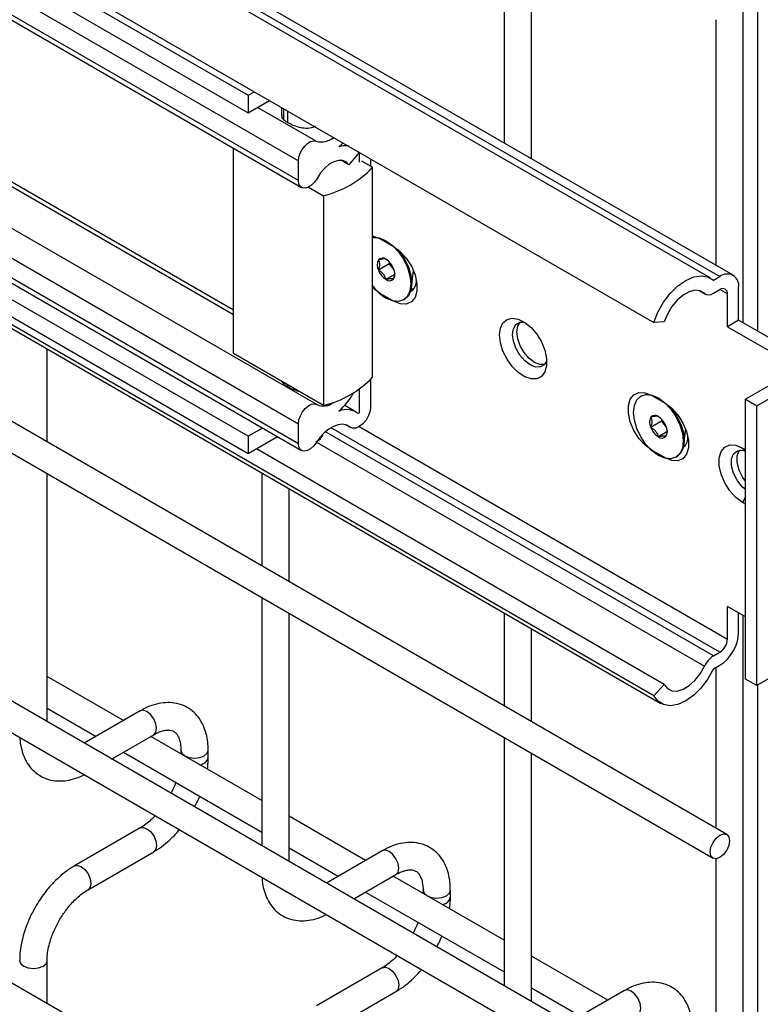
# Model space of a CAD drawing. Header units: inches. Extents: x 0.2 to 10.8, y 0.2 to 8.2.
# Tile 36 of 49: x 10.216 to 10.371, y 4.607 to 4.813. Entities that reach past the tile are written whole.
import ezdxf

# ---------------------------------------------------------------- set-up
doc = ezdxf.new("R2010")
doc.units = ezdxf.units.IN
doc.header["$MEASUREMENT"] = 0

msp = doc.modelspace()

# ---------------------------------------------------------------- linework, layer by layer
for p, q in [((10.36728356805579, 4.749290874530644), (10.36728356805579, 5.35121573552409)), ((10.37026749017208, 5.349586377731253), (10.37026749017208, 4.747568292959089)), ((10.36516373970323, 4.759217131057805), (9.615991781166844, 5.191704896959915)), ((9.615991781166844, 5.189827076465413), (10.362387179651, 4.758942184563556)), ((10.36039541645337, 4.758657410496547), (9.615991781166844, 5.18839248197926)), ((9.615991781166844, 5.172348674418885), (10.34863234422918, 4.74940427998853)), ((9.615991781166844, 5.170858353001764), (10.26403115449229, 4.796753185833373)), ((9.615991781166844, 5.167213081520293), (10.26403115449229, 4.793107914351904)), ((9.615991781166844, 5.163250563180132), (10.27451256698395, 4.783094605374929)), ((10.27451256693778, 4.778953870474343), (9.615991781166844, 5.159109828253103)), ((9.615991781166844, 5.158039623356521), (10.27516794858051, 4.777505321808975)), ((10.27833153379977, 4.732267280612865), (9.615991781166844, 5.114627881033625)), ((9.615991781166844, 5.108391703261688), (10.27451256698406, 4.728235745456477)), ((9.641768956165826, 5.109462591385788), (10.26092601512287, 4.752030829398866)), ((10.26092601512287, 4.750960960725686), (9.641768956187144, 5.108392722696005)), ((10.27451256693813, 4.724095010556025), (9.615991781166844, 5.104250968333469)), ((9.615991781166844, 5.103188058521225), (10.27516348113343, 4.722656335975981)), ((10.26403155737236, 4.725656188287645), (9.615991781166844, 5.099761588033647)), ((10.26403155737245, 4.722010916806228), (9.615991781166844, 5.096116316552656)), ((10.34863508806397, 4.671552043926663), (9.615991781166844, 5.094498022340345)), ((9.615991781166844, 5.09374604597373), (10.35011053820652, 4.669948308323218)), ((10.36383457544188, 4.642620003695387), (9.615991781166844, 5.074340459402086)), ((9.615991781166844, 5.067742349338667), (10.36097766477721, 4.637671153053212)), ((10.36383457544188, 4.584295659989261), (9.615991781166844, 5.01601611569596)), ((9.615991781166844, 5.009418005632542), (10.36097766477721, 4.579346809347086)), ((10.36383457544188, 4.525550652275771), (9.615991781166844, 4.957271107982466)), ((10.31737510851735, 4.837815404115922), (10.31737510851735, 4.786804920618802)), ((10.32308939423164, 4.783506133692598), (10.32308939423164, 4.83451661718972)), ((10.36156928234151, 4.812512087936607), (10.36156928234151, 4.761292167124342)), ((10.26403115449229, 4.796753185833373), (10.2653219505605, 4.797498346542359)), ((10.26403115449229, 4.796753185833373), (10.26403115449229, 4.793107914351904)), ((10.26403115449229, 4.793107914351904), (10.26847919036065, 4.795675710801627)), ((10.27817993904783, 4.787160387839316), (10.2659542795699, 4.794218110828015)), ((10.27098267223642, 4.794230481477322), (10.27098267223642, 4.792544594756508)), ((10.27147060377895, 4.791649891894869), (10.27147060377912, 4.793948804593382)), ((10.27229023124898, 4.791074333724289), (10.27229023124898, 4.793475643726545)), ((10.26092601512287, 4.742919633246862), (10.26092601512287, 4.785727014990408)), ((10.28707110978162, 4.784751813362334), (10.28501295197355, 4.782257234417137)), ((10.28682414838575, 4.785085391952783), (10.28707110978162, 4.784751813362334)), ((10.28721523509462, 4.782799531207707), (10.28721523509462, 4.784859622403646)), ((10.27451256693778, 4.778953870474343), (10.27451256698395, 4.783094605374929)), ((10.28501295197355, 4.782257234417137), (10.28337797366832, 4.7832010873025)), ((10.2876698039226, 4.783061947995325), (10.28996790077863, 4.781735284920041)), ((10.28956383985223, 4.783503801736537), (10.28956383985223, 4.781968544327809)), ((10.28996790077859, 4.737992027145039), (10.28996790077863, 4.781735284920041)), ((10.2766305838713, 4.777596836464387), (10.27971485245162, 4.775816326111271)), ((10.27971485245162, 4.775816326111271), (10.27971485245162, 4.732073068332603)), ((10.28996790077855, 4.767183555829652), (10.29032117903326, 4.767241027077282)), ((10.29156285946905, 4.766816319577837), (10.2943407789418, 4.765212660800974)), ((10.29341648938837, 4.761599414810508), (10.29117142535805, 4.760303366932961)), ((10.29341648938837, 4.762018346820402), (10.29341648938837, 4.761599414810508)), ((10.29341648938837, 4.761599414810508), (10.29440507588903, 4.760369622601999)), ((10.29452986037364, 4.759367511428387), (10.29274978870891, 4.758339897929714)), ((10.29809239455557, 4.756844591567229), (10.2984789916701, 4.760219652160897)), ((10.29841521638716, 4.759662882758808), (10.29864764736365, 4.759797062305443)), ((10.36104860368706, 4.758169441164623), (10.362387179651, 4.758942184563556)), ((10.29434077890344, 4.753839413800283), (10.29156285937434, 4.75544307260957)), ((10.29855260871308, 4.756336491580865), (10.29800861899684, 4.756332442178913)), ((10.35811048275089, 4.756030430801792), (10.35938802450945, 4.7552929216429)), ((10.35917709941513, 4.755450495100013), (10.35822755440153, 4.755998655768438)), ((10.36104860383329, 4.755457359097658), (10.36238717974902, 4.7562301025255)), ((10.36396554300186, 4.7553186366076), (10.36238692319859, 4.756229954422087)), ((10.36396554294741, 4.74849468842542), (10.36396554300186, 4.7553186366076)), ((10.36631414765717, 4.749850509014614), (10.36631414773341, 4.75667445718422)), ((10.2964191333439, 4.754088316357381), (10.29661156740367, 4.754199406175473)), ((10.35077025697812, 4.749515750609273), (10.34863234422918, 4.74940427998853)), ((10.36631414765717, 4.749850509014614), (10.36396554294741, 4.74849468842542)), ((10.37972771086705, 4.742107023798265), (10.36631414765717, 4.749850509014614)), ((10.36396554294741, 4.74849468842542), (10.37895999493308, 4.739838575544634)), ((10.22207413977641, 4.724456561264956), (10.22207413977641, 4.743862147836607)), ((10.27971485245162, 4.732073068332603), (10.26092601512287, 4.742919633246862)), ((10.37895999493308, 4.739838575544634), (10.36773326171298, 4.733357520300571)), ((10.27147060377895, 4.736576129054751), (10.27147060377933, 4.736832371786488)), ((10.28956383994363, 4.737537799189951), (10.28956383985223, 4.731840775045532)), ((10.37008186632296, 4.732001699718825), (10.37972771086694, 4.73757012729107)), ((10.27229023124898, 4.736018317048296), (10.27229023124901, 4.736359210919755)), ((10.28721523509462, 4.730452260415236), (10.28721523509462, 4.735685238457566)), ((10.34609395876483, 4.734109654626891), (10.34590152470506, 4.7339985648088)), ((10.34818190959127, 4.734130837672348), (10.35095982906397, 4.732527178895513)), ((10.36773326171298, 4.733357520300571), (10.37008186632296, 4.732001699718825)), ((10.36773326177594, 4.675033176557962), (10.36773326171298, 4.733357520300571)), ((10.28652595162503, 4.73070196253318), (10.28414515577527, 4.732076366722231)), ((10.37008186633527, 4.673677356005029), (10.37008186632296, 4.732001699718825)), ((10.3502375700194, 4.728797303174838), (10.34799250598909, 4.727501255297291)), ((10.3502375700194, 4.729216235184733), (10.3502375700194, 4.728797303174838)), ((10.3502375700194, 4.728797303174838), (10.35122615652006, 4.72756751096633)), ((10.26699928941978, 4.727369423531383), (10.26403155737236, 4.725656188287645)), ((10.27451256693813, 4.724095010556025), (10.27451256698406, 4.728235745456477)), ((10.36104860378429, 4.679839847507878), (10.28011867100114, 4.72655970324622)), ((10.36238717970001, 4.680612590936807), (10.28129284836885, 4.727427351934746)), ((10.28437225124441, 4.728038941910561), (10.28540028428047, 4.727445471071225)), ((10.2852231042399, 4.727571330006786), (10.28446642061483, 4.72800815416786)), ((10.2872010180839, 4.727661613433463), (10.36396554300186, 4.683346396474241)), ((10.35135094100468, 4.726565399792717), (10.34957086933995, 4.725537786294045)), ((10.35491347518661, 4.724042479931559), (10.35526541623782, 4.727114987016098)), ((10.35523629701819, 4.726860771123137), (10.35533708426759, 4.726918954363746)), ((10.26403155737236, 4.725656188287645), (10.26403155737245, 4.722010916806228)), ((10.27015652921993, 4.725546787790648), (10.26403155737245, 4.722010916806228)), ((10.2782653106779, 4.724395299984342), (10.35917709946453, 4.677685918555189)), ((10.35077211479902, 4.673910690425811), (10.26574130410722, 4.722997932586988)), ((10.35095982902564, 4.721153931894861), (10.34818190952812, 4.722757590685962)), ((10.35517165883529, 4.723651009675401), (10.35485060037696, 4.723632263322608)), ((10.36712226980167, 4.723196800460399), (10.36773326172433, 4.722844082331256)), ((10.36712226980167, 4.723196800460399), (10.36773326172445, 4.722737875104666)), ((10.35324021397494, 4.721286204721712), (10.35343264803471, 4.721397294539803)), ((10.22207413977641, 4.666132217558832), (10.22207413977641, 4.717858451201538)), ((10.26686748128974, 4.718003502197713), (10.26686748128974, 4.698597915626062)), ((10.27258176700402, 4.695299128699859), (10.27258176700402, 4.71470471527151)), ((10.36773326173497, 4.712987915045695), (10.36712226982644, 4.711823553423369)), ((10.36773326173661, 4.711470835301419), (10.36712226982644, 4.711823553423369)), ((10.26686748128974, 4.691999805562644), (10.26686748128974, 4.640273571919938)), ((10.36773326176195, 4.687995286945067), (10.36396554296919, 4.69017034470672)), ((10.36396554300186, 4.683346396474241), (10.36396554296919, 4.69017034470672)), ((10.27258176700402, 4.636974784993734), (10.27258176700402, 4.688701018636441)), ((10.31737510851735, 4.688846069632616), (10.31737510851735, 4.669440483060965)), ((10.36631414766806, 4.684702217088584), (10.36631414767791, 4.688814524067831)), ((10.36728356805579, 4.579920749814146), (10.36728356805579, 4.688254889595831)), ((10.32308939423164, 4.666141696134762), (10.32308939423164, 4.685547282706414)), ((10.36104860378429, 4.679839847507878), (10.36238717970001, 4.680612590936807)), ((10.37972771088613, 4.679245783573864), (10.37008186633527, 4.673677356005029)), ((10.36104860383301, 4.677127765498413), (10.36238717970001, 4.67790050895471)), ((10.36156928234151, 4.677428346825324), (10.36156928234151, 4.643927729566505)), ((10.23800250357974, 4.666373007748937), (10.22207413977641, 4.675568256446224)), ((10.37008186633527, 4.673677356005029), (10.36773326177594, 4.675033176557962)), ((10.34863508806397, 4.671552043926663), (10.35077211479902, 4.673910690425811)), ((10.37026749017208, 4.673784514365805), (10.37026749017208, 4.517915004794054)), ((10.22207413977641, 4.668970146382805), (10.23228775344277, 4.663073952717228)), ((10.24147661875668, 4.668378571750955), (10.22982976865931, 4.661654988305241)), ((10.23554451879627, 4.658355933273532), (10.24433352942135, 4.66342972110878)), ((10.26686748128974, 4.64970961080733), (10.2437172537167, 4.663073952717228)), ((10.31737510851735, 4.662842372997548), (10.31737510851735, 4.611116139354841)), ((10.23800250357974, 4.659774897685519), (10.26686748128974, 4.643111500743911)), ((10.2499726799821, 4.660172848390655), (10.2499726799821, 4.659462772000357)), ((10.25568696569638, 4.658685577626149), (10.25568696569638, 4.660172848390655)), ((10.32308939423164, 4.607817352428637), (10.32308939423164, 4.659543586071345)), ((10.28851013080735, 4.63721557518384), (10.27258176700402, 4.646410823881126)), ((10.24147661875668, 4.643969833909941), (10.22776379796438, 4.636053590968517)), ((10.23062070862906, 4.631104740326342), (10.24433352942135, 4.639020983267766)), ((10.27258176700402, 4.639812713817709), (10.28279538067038, 4.63391652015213)), ((10.29198424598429, 4.639221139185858), (10.28033739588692, 4.632497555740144)), ((10.36156928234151, 4.637539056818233), (10.36156928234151, 4.585603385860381)), ((10.28605214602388, 4.629198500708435), (10.29484115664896, 4.634272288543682)), ((10.31737510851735, 4.620552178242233), (10.29422488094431, 4.633916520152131)), ((10.28851013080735, 4.630617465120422), (10.31737510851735, 4.613954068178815)), ((10.30048030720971, 4.631015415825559), (10.30048030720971, 4.63030533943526)), ((10.306194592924, 4.629528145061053), (10.306194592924, 4.631015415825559)), ((10.22207413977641, 4.607387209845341), (10.22207413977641, 4.616301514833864)), ((10.33901775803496, 4.608058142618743), (10.32308939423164, 4.617253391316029)), ((10.29198424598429, 4.614812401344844), (10.27827142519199, 4.606896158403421)), ((10.28112833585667, 4.601947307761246), (10.29484115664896, 4.609863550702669)), ((10.32308939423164, 4.610655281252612), (10.33330300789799, 4.604759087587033)), ((10.3424918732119, 4.610063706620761), (10.33084502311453, 4.603340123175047))]:
    msp.add_line(p, q)
at = {"flags": 128}
for points in [[(10.27451256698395, 4.783094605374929), (10.27460212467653, 4.783867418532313), (10.27486357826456, 4.784681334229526), (10.27527585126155, 4.785470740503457), (10.27580570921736, 4.786172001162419), (10.27641043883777, 4.786728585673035), (10.27704129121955, 4.787095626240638), (10.2776474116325, 4.787243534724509), (10.27817993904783, 4.787160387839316)], [(10.28378820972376, 4.786790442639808), (10.28355486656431, 4.786566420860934), (10.2829578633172, 4.786037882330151)], [(10.28501295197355, 4.782257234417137), (10.28444820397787, 4.782844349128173), (10.28371475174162, 4.783156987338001), (10.28285297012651, 4.783177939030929), (10.28191029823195, 4.782906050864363), (10.28093862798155, 4.782356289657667), (10.2799914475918, 4.781558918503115), (10.2791208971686, 4.780557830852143), (10.27837489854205, 4.779408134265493)], [(10.27837489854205, 4.779408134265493), (10.27785187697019, 4.778633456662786), (10.27723171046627, 4.778000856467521), (10.27656906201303, 4.777566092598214), (10.27592233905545, 4.777367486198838), (10.27534854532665, 4.777422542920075), (10.27489825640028, 4.777726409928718), (10.27461116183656, 4.778252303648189), (10.27451256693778, 4.778953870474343)], [(10.28996790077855, 4.767430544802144), (10.29017546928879, 4.767386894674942), (10.29156285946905, 4.766816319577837)], [(10.28996790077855, 4.767109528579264), (10.29015495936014, 4.767132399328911), (10.29140660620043, 4.767008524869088), (10.29274978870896, 4.76643732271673), (10.29409297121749, 4.765457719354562), (10.29534461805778, 4.764136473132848), (10.2964194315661, 4.762563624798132), (10.29724416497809, 4.760846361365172), (10.29776261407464, 4.759101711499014), (10.2979394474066, 4.757448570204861), (10.29776261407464, 4.755999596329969), (10.29724416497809, 4.754853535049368), (10.2964194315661, 4.754088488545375), (10.29534461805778, 4.753756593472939), (10.29409297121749, 4.753880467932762), (10.29274978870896, 4.754451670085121), (10.29274978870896, 4.754451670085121)], [(10.2943407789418, 4.765212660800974), (10.29572816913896, 4.764181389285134), (10.29700316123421, 4.762772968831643), (10.2980624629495, 4.761101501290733), (10.2988202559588, 4.759302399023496), (10.29921514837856, 4.757521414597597), (10.2992151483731, 4.755902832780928), (10.29882025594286, 4.75457778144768), (10.29806246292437, 4.753653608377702), (10.29700316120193, 4.753205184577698), (10.29572816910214, 4.753268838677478), (10.29434077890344, 4.753839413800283)], [(10.2952528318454, 4.76458776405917), (10.29553705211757, 4.764247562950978), (10.29661186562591, 4.762674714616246), (10.2974365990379, 4.760957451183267), (10.29795504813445, 4.75921280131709), (10.29813188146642, 4.75755966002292), (10.29795504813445, 4.756110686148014), (10.2974365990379, 4.754964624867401), (10.29661186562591, 4.7541995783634), (10.29661156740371, 4.754199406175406)], [(10.34863234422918, 4.74940427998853), (10.34949115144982, 4.751548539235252), (10.35065226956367, 4.753598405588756), (10.35205477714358, 4.755446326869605), (10.35362508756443, 4.756995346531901), (10.35528080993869, 4.758164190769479), (10.35693507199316, 4.758891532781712), (10.35850107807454, 4.759139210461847), (10.35989666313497, 4.75889422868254), (10.36104860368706, 4.758169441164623)], [(10.29156285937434, 4.75544307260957), (10.29017546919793, 4.756474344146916), (10.28996790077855, 4.756670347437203)], [(10.35917709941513, 4.755450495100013), (10.35828710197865, 4.755980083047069), (10.35719585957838, 4.756096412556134), (10.35597575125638, 4.755791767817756), (10.35470770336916, 4.755086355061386), (10.35347582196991, 4.754026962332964), (10.35236181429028, 4.7526838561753), (10.35143956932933, 4.751146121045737), (10.35077025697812, 4.749515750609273)], [(10.31643786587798, 4.746769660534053), (10.31662047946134, 4.748198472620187), (10.31715477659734, 4.749310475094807), (10.31800113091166, 4.750023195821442), (10.31909677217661, 4.750283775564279), (10.32036044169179, 4.750072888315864), (10.32169841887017, 4.749406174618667), (10.32301147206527, 4.748333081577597), (10.32420221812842, 4.746933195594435), (10.32518234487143, 4.745310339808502), (10.32587916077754, 4.743584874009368), (10.32624098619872, 4.741884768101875), (10.32624098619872, 4.740336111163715), (10.32587916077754, 4.739053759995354), (10.32518234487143, 4.738132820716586), (10.32420221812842, 4.737641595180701), (10.32301147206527, 4.737616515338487), (10.32169841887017, 4.738059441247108), (10.32036044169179, 4.738937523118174), (10.31909677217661, 4.740185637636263), (10.31800113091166, 4.741711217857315), (10.31715477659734, 4.743401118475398), (10.31662047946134, 4.745130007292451), (10.31643786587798, 4.746769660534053)], [(10.32627960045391, 4.74139657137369), (10.32577737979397, 4.740569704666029), (10.32496727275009, 4.740101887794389), (10.32394647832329, 4.740090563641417), (10.32281491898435, 4.740536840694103), (10.32168335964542, 4.741397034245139), (10.32066256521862, 4.742586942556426), (10.31985245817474, 4.743990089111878), (10.31933233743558, 4.745469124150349), (10.31915311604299, 4.746879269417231), (10.31933233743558, 4.748082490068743), (10.31985245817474, 4.748961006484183), (10.32066256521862, 4.749428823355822), (10.32163024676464, 4.749450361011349)], [(10.32581297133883, 4.740606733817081), (10.32484252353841, 4.740607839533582), (10.32371096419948, 4.741054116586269), (10.32257940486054, 4.741914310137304), (10.32155861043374, 4.743104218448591), (10.32074850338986, 4.744507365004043), (10.32022838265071, 4.745986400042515), (10.32004916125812, 4.747396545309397), (10.32022838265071, 4.748599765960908), (10.32071291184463, 4.749441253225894)], [(10.34818190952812, 4.722757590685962), (10.34679451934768, 4.72378886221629), (10.34551952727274, 4.725197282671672), (10.3444602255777, 4.726868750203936), (10.34370243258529, 4.728667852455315), (10.34330754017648, 4.730448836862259), (10.34330754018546, 4.732067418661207), (10.34370243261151, 4.733392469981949), (10.34446022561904, 4.734316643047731), (10.34551952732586, 4.734765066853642), (10.34679451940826, 4.734701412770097), (10.34818190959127, 4.734130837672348)], [(10.34609395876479, 4.734109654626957), (10.34716847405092, 4.734441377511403), (10.34733616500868, 4.734451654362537)], [(10.27451256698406, 4.728235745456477), (10.27461116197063, 4.729051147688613), (10.27489825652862, 4.729908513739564), (10.27534854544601, 4.730732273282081), (10.27592233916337, 4.731449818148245), (10.27656906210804, 4.73199790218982), (10.27723171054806, 4.732328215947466), (10.27785187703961, 4.732411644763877), (10.27837489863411, 4.732240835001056)], [(10.34957086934, 4.721649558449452), (10.34822768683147, 4.722629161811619), (10.34697603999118, 4.723950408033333), (10.34590122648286, 4.725523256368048), (10.34507649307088, 4.727240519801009), (10.34455804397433, 4.728985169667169), (10.34438121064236, 4.73063831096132), (10.34455804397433, 4.732087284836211), (10.34507649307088, 4.733233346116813), (10.34590122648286, 4.733998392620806), (10.34697603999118, 4.734330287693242), (10.34822768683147, 4.734206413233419), (10.34957086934, 4.73363521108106), (10.35091405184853, 4.732655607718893), (10.35216569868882, 4.731334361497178), (10.35324051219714, 4.729761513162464), (10.35406524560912, 4.728044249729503), (10.35458369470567, 4.726299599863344), (10.35476052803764, 4.724646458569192), (10.35458369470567, 4.723197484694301), (10.35406524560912, 4.722051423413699), (10.35324051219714, 4.721286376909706), (10.35216569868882, 4.72095448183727), (10.35091405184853, 4.721078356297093), (10.34957086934, 4.721649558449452)], [(10.35095982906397, 4.732527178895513), (10.35234721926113, 4.731495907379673), (10.35362221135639, 4.730087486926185), (10.35468151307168, 4.728416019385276), (10.35543930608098, 4.726616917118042), (10.35583419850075, 4.724835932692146), (10.3558341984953, 4.723217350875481), (10.35543930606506, 4.721892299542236), (10.35468151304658, 4.72096812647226), (10.35362221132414, 4.720519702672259), (10.35234721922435, 4.720583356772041), (10.35095982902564, 4.721153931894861)], [(10.28956383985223, 4.731840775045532), (10.28944897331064, 4.730920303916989), (10.28911519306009, 4.729953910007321), (10.28859393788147, 4.729032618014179), (10.28793430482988, 4.728243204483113), (10.2871984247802, 4.72766002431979), (10.28645561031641, 4.727338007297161), (10.28577582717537, 4.727307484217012), (10.2852231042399, 4.727571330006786)], [(10.35223179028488, 4.73159992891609), (10.35235813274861, 4.731445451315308), (10.35343294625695, 4.729872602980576), (10.35425767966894, 4.728155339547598), (10.35477612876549, 4.72641068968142), (10.35495296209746, 4.724757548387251), (10.35477612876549, 4.723308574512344), (10.35425767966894, 4.722162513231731), (10.35343294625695, 4.721397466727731), (10.35343264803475, 4.721397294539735)], [(10.2852231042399, 4.727571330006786), (10.28453279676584, 4.72798383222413), (10.28371655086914, 4.728148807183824), (10.28280700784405, 4.728059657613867), (10.28184053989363, 4.727719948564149), (10.28085579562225, 4.727143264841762), (10.27989215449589, 4.726352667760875), (10.27898815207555, 4.725379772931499), (10.27817993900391, 4.724263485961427)], [(10.27817993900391, 4.724263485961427), (10.27764741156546, 4.723565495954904), (10.27704129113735, 4.723013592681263), (10.27641043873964, 4.722652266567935), (10.27580570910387, 4.722510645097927), (10.27527585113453, 4.722600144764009), (10.27486357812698, 4.722913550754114), (10.27460212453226, 4.723425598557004), (10.27451256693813, 4.724095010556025)], [(10.36712226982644, 4.711823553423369), (10.36573487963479, 4.712854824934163), (10.36445988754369, 4.714263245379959), (10.36340058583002, 4.715934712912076), (10.36264279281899, 4.717733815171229), (10.36224790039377, 4.719514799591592), (10.36224790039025, 4.721133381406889), (10.36264279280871, 4.722458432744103), (10.36340058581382, 4.723382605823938), (10.36445988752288, 4.723831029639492), (10.36573487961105, 4.723767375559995), (10.36712226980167, 4.723196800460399)], [(10.36773326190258, 4.714527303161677), (10.36712045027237, 4.715068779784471), (10.36605707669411, 4.716391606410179), (10.36526781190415, 4.717933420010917), (10.36484785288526, 4.719508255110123), (10.36484785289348, 4.720926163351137), (10.36526781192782, 4.722016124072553), (10.36605707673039, 4.722646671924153), (10.36712045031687, 4.722741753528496), (10.36773326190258, 4.72257569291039)], [(10.36773326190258, 4.716313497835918), (10.36719827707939, 4.71705040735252), (10.36640901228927, 4.718592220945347), (10.36598905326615, 4.720167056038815), (10.36598905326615, 4.721584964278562), (10.36640901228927, 4.722674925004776), (10.36646644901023, 4.722752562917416)], [(10.36104860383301, 4.677127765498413), (10.35989722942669, 4.675073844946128), (10.35850239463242, 4.673218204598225), (10.35693721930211, 4.671658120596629), (10.35528375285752, 4.670475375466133), (10.35362867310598, 4.669731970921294), (10.35205874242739, 4.669466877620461), (10.35065625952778, 4.669693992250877), (10.34949474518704, 4.67040140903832), (10.34863508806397, 4.671552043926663)], [(10.35077211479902, 4.673910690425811), (10.35144205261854, 4.673054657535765), (10.35236453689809, 4.672583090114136), (10.35347843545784, 4.672527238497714), (10.35470993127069, 4.672890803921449), (10.35597741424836, 4.673649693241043), (10.35719688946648, 4.674753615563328), (10.35828754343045, 4.676129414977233), (10.35917709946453, 4.677685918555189)], [(10.24433352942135, 4.66342972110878), (10.24433364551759, 4.663429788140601), (10.24477159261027, 4.663933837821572), (10.24492537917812, 4.664737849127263), (10.24477159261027, 4.665719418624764), (10.24433364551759, 4.66672911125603), (10.24367821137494, 4.667613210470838), (10.24290507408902, 4.668237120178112), (10.24213193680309, 4.668505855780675), (10.24147661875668, 4.668378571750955)], [(10.24997269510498, 4.660167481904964), (10.25019016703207, 4.659541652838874), (10.25080951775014, 4.659006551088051), (10.25173644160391, 4.658649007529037), (10.25282982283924, 4.658523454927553), (10.25392320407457, 4.658649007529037), (10.25485012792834, 4.659006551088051), (10.25546947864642, 4.659541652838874), (10.25568691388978, 4.660162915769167)], [(10.24147661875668, 4.643969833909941), (10.24213193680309, 4.644097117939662), (10.24290507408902, 4.643828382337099), (10.24367821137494, 4.643204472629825), (10.24433364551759, 4.642320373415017), (10.24477159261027, 4.641310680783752), (10.24492537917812, 4.640329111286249), (10.24477159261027, 4.639525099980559), (10.24433364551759, 4.639021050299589), (10.24433352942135, 4.639020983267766)], [(10.36442642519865, 4.641311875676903), (10.3642726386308, 4.640330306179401), (10.36383469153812, 4.639320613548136), (10.36317925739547, 4.638436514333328), (10.36240612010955, 4.637812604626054), (10.36163298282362, 4.63754386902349), (10.36097754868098, 4.637671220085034), (10.3605396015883, 4.638175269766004), (10.36038581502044, 4.638979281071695), (10.3605396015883, 4.639960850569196), (10.36097754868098, 4.640970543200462), (10.36163298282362, 4.64185464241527), (10.36240612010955, 4.642478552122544), (10.36317925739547, 4.642747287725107), (10.36383469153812, 4.642619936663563), (10.3642726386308, 4.642115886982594), (10.36442642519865, 4.641311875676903)], [(10.29484115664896, 4.634272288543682), (10.2948412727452, 4.634272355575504), (10.29527921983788, 4.634776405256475), (10.29543300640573, 4.635580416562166), (10.29527921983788, 4.636561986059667), (10.2948412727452, 4.637571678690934), (10.29418583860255, 4.638455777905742), (10.29341270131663, 4.639079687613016), (10.2926395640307, 4.639348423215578), (10.29198424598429, 4.639221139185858)], [(10.2277510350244, 4.636046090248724), (10.22776368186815, 4.636053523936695), (10.2284191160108, 4.636180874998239), (10.22919225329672, 4.635912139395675), (10.22996539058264, 4.635288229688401), (10.23062082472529, 4.634404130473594), (10.23105877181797, 4.633394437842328), (10.23121255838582, 4.632412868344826)], [(10.23121255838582, 4.632412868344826), (10.23105877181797, 4.631608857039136), (10.23062082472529, 4.631104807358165), (10.23061299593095, 4.631100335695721)], [(10.30048032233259, 4.631010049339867), (10.30069779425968, 4.630384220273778), (10.30131714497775, 4.629849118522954), (10.30224406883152, 4.62949157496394), (10.30333745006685, 4.629366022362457), (10.30443083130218, 4.62949157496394), (10.30535775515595, 4.629849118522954), (10.30597710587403, 4.630384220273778), (10.30619454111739, 4.631005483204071)], [(10.21635990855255, 4.616311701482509), (10.21635985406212, 4.616301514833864), (10.21657734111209, 4.615670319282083), (10.21719669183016, 4.615135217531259)], [(10.21719669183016, 4.615135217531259), (10.21812361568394, 4.614777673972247), (10.21921699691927, 4.614652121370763), (10.2203103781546, 4.614777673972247), (10.22123730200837, 4.615135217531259), (10.22185665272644, 4.615670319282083), (10.22207413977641, 4.616301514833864), (10.22207410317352, 4.616309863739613)], [(10.29198424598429, 4.614812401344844), (10.2926395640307, 4.614939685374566), (10.29341270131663, 4.614670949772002), (10.29418583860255, 4.614047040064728), (10.2948412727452, 4.613162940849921), (10.29527921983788, 4.612153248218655), (10.29543300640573, 4.611171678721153), (10.29527921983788, 4.610367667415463), (10.2948412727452, 4.609863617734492), (10.29484115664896, 4.609863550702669)], [(10.34534878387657, 4.605114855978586), (10.34534889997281, 4.605114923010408), (10.34578684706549, 4.605618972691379), (10.34594063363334, 4.60642298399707), (10.34578684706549, 4.60740455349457), (10.34534889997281, 4.608414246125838), (10.34469346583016, 4.609298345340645), (10.34392032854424, 4.609922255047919), (10.34314719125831, 4.610190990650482), (10.3424918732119, 4.610063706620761)]]:
    msp.add_lwpolyline(points, dxfattribs=at)
for centre, radius, start, end in [((10.27921560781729, 4.791333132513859), 0.004299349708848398, 256.0609468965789, 308.0555325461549), ((10.28425025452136, 4.781932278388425), 0.004304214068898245, 81.03005617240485, 107.4733300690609), ((10.27488999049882, 4.796013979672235), 0.02076594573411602, 283.4351662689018, 316.5594571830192), ((10.29327615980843, 4.761355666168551), 0.002353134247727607, 153.4364295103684, 206.5635704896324), ((10.2920327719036, 4.761671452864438), 0.001133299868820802, 50.75183192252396, 139.4672041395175), ((10.29061631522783, 4.759217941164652), 0.003955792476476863, 20.22711378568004, 57.36202941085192), ((10.29488326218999, 4.76167105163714), 0.003955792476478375, 200.227113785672, 237.3620294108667), ((10.29222341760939, 4.759533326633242), 0.002353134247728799, 333.4364295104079, 26.56357048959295), ((10.3639201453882, 4.757062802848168), 0.002425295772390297, 350.7859636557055, 129.2032845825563), ((10.29346680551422, 4.759217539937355), 0.001133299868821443, 230.7518319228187, 319.4672041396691), ((10.29657039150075, 4.757982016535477), 0.002534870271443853, 300.5499173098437, 7.853824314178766), ((10.29803131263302, 4.76303029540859), 0.01007409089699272, 216.8306445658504, 238.3810186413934), ((10.36010836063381, 4.756678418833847), 0.001541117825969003, 232.8232058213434, 307.5970724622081), ((10.36300332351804, 4.755474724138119), 0.000974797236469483, 350.7859600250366, 129.2032881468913), ((10.27488999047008, 4.752270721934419), 0.02076594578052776, 283.4351663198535, 316.5594571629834), ((10.27323708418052, 4.741881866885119), 0.01466426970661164, 311.5205583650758, 330.8796859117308), ((10.27970191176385, 4.735096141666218), 0.003148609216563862, 245.0731964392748, 311.5521016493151), ((10.28450534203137, 4.727060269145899), 0.004142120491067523, 51.71330743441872, 111.9375479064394), ((10.35009724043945, 4.728553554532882), 0.00235313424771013, 153.4364295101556, 206.5635704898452), ((10.34885385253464, 4.728869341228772), 0.001133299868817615, 50.75183192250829, 139.467204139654), ((10.34743739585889, 4.726415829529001), 0.003955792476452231, 20.22711378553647, 57.3620294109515), ((10.35170434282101, 4.728868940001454), 0.003955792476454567, 200.2271137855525, 237.3620294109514), ((10.34904449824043, 4.726731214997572), 0.002353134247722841, 333.4364295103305, 26.56357048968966), ((10.35028788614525, 4.726415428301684), 0.001133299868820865, 230.7518319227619, 319.4672041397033), ((10.35305011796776, 4.7253156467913), 0.002670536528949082, 309.9586110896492, 7.037089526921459), ((10.35778821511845, 4.68509019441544), 0.008534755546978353, 302.6054797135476, 357.3945209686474), ((10.36053872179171, 4.68350233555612), 0.003430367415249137, 302.6054753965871, 357.3945265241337), ((10.3637100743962, 4.675637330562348), 0.004974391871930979, 122.3462422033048, 155.6803553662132), ((10.25379129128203, 4.659105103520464), 0.001943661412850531, 274.628962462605, 347.2349655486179), ((10.30429891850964, 4.629947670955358), 0.001943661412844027, 274.6289624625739, 347.2349655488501)]:
    msp.add_arc(centre, radius, start, end)
for points, knots in [([(10.2710375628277, 4.792553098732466), (10.27102229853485, 4.792480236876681), (10.2709577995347, 4.792172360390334), (10.27133858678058, 4.791706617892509), (10.27197298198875, 4.791285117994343), (10.27229023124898, 4.791074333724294)], [0, 0, 0, 0, 0.134191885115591, 0.5670254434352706, 1, 1, 1, 1]), ([(10.27229023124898, 4.791074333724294), (10.27268562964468, 4.790868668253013), (10.27347704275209, 4.790457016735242), (10.2749717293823, 4.78998605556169), (10.2764648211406, 4.789877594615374), (10.27756481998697, 4.790021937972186), (10.27797542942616, 4.790351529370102), (10.27802783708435, 4.790393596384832)], [0, 0, 0, 0, 0.2412429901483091, 0.4828620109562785, 0.7241037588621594, 0.9647863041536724, 1, 1, 1, 1]), ([(10.2927497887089, 4.7625490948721), (10.29269766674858, 4.762579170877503), (10.29263210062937, 4.762602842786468), (10.29245736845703, 4.762629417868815), (10.29234513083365, 4.762631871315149), (10.29193278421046, 4.76259549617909), (10.29156275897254, 4.762512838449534), (10.29117142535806, 4.76240796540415)], [0, 0, 0, 0, 0.2500000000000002, 0.2500000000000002, 0.5000000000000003, 0.5000000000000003, 1, 1, 1, 1]), ([(10.29117142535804, 4.762407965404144), (10.29124262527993, 4.762284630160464), (10.29130316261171, 4.762151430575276), (10.29138965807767, 4.761853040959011), (10.29141525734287, 4.76168402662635), (10.29141627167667, 4.761133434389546), (10.2913146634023, 4.760716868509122), (10.29117142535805, 4.760303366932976)], [0, 0, 0, 0, 0.2500000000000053, 0.2500000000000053, 0.5000000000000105, 0.5000000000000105, 1, 1, 1, 1]), ([(10.29117142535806, 4.760303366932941), (10.29136594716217, 4.760191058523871), (10.2915525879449, 4.760069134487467), (10.29190031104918, 4.759794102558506), (10.29206374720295, 4.75963741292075), (10.29247812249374, 4.759123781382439), (10.29264493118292, 4.758731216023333), (10.2927497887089, 4.758339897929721)], [0, 0, 0, 0, 0.2500000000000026, 0.2500000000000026, 0.5000000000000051, 0.5000000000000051, 1, 1, 1, 1]), ([(10.29274978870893, 4.758339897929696), (10.29294431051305, 4.758392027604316), (10.29313095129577, 4.758438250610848), (10.29347867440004, 4.758511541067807), (10.29364211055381, 4.758538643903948), (10.2940564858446, 4.758576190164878), (10.29422329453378, 4.758541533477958), (10.29432815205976, 4.75848102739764)], [0, 0, 0, 0, 0.2499999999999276, 0.2499999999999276, 0.4999999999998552, 0.4999999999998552, 1, 1, 1, 1]), ([(10.27113139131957, 4.737028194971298), (10.27120753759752, 4.736890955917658), (10.27138948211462, 4.736563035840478), (10.27195904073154, 4.736218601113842), (10.27229023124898, 4.736018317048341)], [0, 0, 0, 0, 0.4185137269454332, 1, 1, 1, 1]), ([(10.27229023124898, 4.736018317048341), (10.27267687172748, 4.735804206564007), (10.27334022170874, 4.735436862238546), (10.27416994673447, 4.735180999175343), (10.27451605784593, 4.735074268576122)], [0, 0, 0, 0, 0.5828604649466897, 1, 1, 1, 1]), ([(10.34957086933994, 4.729746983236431), (10.34951874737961, 4.729777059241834), (10.34945318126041, 4.729800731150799), (10.34927844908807, 4.729827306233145), (10.34916621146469, 4.729829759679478), (10.3487538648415, 4.729793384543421), (10.34838383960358, 4.729710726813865), (10.3479925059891, 4.729605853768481)], [0, 0, 0, 0, 0.2499999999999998, 0.2499999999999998, 0.4999999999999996, 0.4999999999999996, 1, 1, 1, 1]), ([(10.34799250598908, 4.729605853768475), (10.34806370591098, 4.729482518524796), (10.34812424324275, 4.729349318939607), (10.34821073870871, 4.729050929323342), (10.34823633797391, 4.728881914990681), (10.34823735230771, 4.728331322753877), (10.34813574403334, 4.727914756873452), (10.34799250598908, 4.727501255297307)], [0, 0, 0, 0, 0.2499999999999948, 0.2499999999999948, 0.4999999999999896, 0.4999999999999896, 1, 1, 1, 1]), ([(10.3479925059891, 4.727501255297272), (10.34818702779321, 4.727388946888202), (10.34837366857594, 4.727267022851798), (10.34872139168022, 4.726991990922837), (10.34888482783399, 4.72683530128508), (10.34929920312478, 4.72632166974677), (10.34946601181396, 4.725929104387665), (10.34957086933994, 4.725537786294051)], [0, 0, 0, 0, 0.2499999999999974, 0.2499999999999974, 0.4999999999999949, 0.4999999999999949, 1, 1, 1, 1]), ([(10.27809485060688, 4.724493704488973), (10.27827813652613, 4.724585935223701), (10.2788020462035, 4.724849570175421), (10.27932422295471, 4.725363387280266), (10.2795126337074, 4.725829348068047), (10.2795608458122, 4.725948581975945)], [0, 0, 0, 0, 0.2859174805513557, 0.8172746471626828, 1, 1, 1, 1]), ([(10.34957086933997, 4.725537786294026), (10.34976539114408, 4.725589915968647), (10.34995203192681, 4.725636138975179), (10.35029975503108, 4.725709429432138), (10.35046319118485, 4.725736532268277), (10.35087756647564, 4.725774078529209), (10.35104437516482, 4.72573942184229), (10.3511492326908, 4.725678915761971)], [0, 0, 0, 0, 0.2500000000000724, 0.2500000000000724, 0.5000000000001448, 0.5000000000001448, 1, 1, 1, 1]), ([(10.25566367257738, 4.66016384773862), (10.25566326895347, 4.660586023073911), (10.25566226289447, 4.661638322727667), (10.25540341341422, 4.663225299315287), (10.25489922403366, 4.664909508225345), (10.25412207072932, 4.666451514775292), (10.25306685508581, 4.667810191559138), (10.25171714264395, 4.668930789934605), (10.25006196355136, 4.669746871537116), (10.24822053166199, 4.670141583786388), (10.24629878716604, 4.670117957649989), (10.24440499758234, 4.669711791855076), (10.2427841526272, 4.669114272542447), (10.24182570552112, 4.668546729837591), (10.24148138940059, 4.668342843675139)], [0, 0, 0, 0, 0.05556675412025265, 0.1385037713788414, 0.2224246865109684, 0.3069596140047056, 0.3921986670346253, 0.4792444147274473, 0.57049736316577, 0.6694987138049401, 0.7607129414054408, 0.8540395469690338, 0.9475646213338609, 1, 1, 1, 1]), ([(10.21640249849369, 4.662808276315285), (10.21640372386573, 4.662712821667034), (10.21641301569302, 4.661989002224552), (10.21664625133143, 4.660715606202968), (10.2171369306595, 4.659022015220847), (10.21791299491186, 4.657475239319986), (10.21896325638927, 4.656109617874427), (10.22030857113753, 4.654981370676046), (10.22195886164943, 4.654155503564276), (10.22379714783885, 4.653750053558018), (10.22571905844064, 4.653758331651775), (10.22761421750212, 4.654164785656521), (10.22898189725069, 4.65462790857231), (10.22969154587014, 4.655031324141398), (10.22978349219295, 4.655083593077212)], [0, 0, 0, 0, 0.01372299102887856, 0.1040595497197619, 0.1954722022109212, 0.2875577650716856, 0.3803993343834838, 0.4751661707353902, 0.574431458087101, 0.682026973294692, 0.7813073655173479, 0.882920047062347, 0.9848304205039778, 1, 1, 1, 1]), ([(10.24433011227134, 4.66341868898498), (10.24463467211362, 4.66358599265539), (10.24529109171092, 4.663946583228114), (10.24620790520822, 4.664258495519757), (10.24705539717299, 4.664414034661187), (10.24776578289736, 4.664396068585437), (10.24836051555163, 4.664229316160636), (10.2488230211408, 4.663929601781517), (10.24927468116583, 4.663376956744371), (10.24964761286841, 4.662600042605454), (10.24988821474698, 4.66154340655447), (10.24999930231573, 4.6607069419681), (10.24996930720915, 4.660197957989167), (10.24996764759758, 4.660169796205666)], [0, 0, 0, 0, 0.07642751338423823, 0.1647246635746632, 0.2545582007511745, 0.3485318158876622, 0.4536210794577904, 0.5897326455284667, 0.6957056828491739, 0.7966578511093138, 0.895930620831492, 0.994241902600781, 1, 1, 1, 1]), ([(10.25551412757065, 4.656263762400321), (10.25559319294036, 4.656881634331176), (10.25569845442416, 4.657704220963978), (10.25567060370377, 4.658482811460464), (10.25566367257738, 4.658676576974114)], [0, 0, 0, 0, 0.7511329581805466, 0.9999999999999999, 0.9999999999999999, 0.9999999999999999, 0.9999999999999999]), ([(10.24892315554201, 4.653470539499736), (10.2488862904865, 4.65336548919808), (10.24870747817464, 4.652855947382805), (10.2483798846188, 4.652093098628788), (10.24803961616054, 4.651458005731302), (10.24791057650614, 4.651217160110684)], [0, 0, 0, 0, 0.1388368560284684, 0.6734219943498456, 0.9999999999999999, 0.9999999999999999, 0.9999999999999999, 0.9999999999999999]), ([(10.25285225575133, 4.64836438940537), (10.25313197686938, 4.648878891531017), (10.25352748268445, 4.649606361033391), (10.25383717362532, 4.650360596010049), (10.2539278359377, 4.650581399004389)], [0, 0, 0, 0, 0.7072490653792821, 1, 1, 1, 1]), ([(10.24461611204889, 4.646520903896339), (10.24432793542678, 4.646225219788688), (10.24369336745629, 4.645574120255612), (10.2426804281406, 4.644754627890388), (10.24190916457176, 4.644200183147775), (10.24152357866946, 4.644003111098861), (10.24147892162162, 4.643980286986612)], [0, 0, 0, 0, 0.2789557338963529, 0.6142634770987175, 0.9553255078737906, 1, 1, 1, 1]), ([(10.24432859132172, 4.639056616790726), (10.24458843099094, 4.639197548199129), (10.24543122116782, 4.639654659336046), (10.24676307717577, 4.6406758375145), (10.24825279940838, 4.642028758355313), (10.24920579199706, 4.643020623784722), (10.24964161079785, 4.643562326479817), (10.24967315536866, 4.643601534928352)], [0, 0, 0, 0, 0.1354788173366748, 0.4394256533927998, 0.7219268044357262, 0.9798730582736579, 1, 1, 1, 1]), ([(10.30617129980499, 4.631006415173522), (10.30617089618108, 4.631428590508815), (10.30616989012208, 4.63248089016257), (10.30591104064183, 4.634067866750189), (10.30540685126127, 4.635752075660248), (10.30462969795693, 4.637294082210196), (10.30357448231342, 4.63865275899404), (10.30222476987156, 4.639773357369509), (10.30056959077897, 4.640589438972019), (10.2987281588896, 4.640984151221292), (10.29680641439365, 4.640960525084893), (10.29491262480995, 4.640554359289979), (10.29329177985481, 4.639956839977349), (10.29233333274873, 4.639389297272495), (10.2919890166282, 4.639185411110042)], [0, 0, 0, 0, 0.0555667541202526, 0.1385037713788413, 0.2224246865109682, 0.3069596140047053, 0.3921986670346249, 0.4792444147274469, 0.5704973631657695, 0.6694987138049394, 0.7607129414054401, 0.8540395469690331, 0.94756462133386, 1, 1, 1, 1]), ([(10.2277685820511, 4.63601877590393), (10.2275301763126, 4.63589073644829), (10.22670573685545, 4.635447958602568), (10.22538809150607, 4.634440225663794), (10.2238750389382, 4.633091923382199), (10.22262498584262, 4.63175006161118), (10.22154474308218, 4.630418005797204), (10.22057204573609, 4.629068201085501), (10.21996984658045, 4.628068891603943), (10.21966368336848, 4.627560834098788)], [0, 0, 0, 0, 0.07605989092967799, 0.2630254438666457, 0.4373557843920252, 0.5977889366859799, 0.7196049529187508, 0.857444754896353, 1, 1, 1, 1]), ([(10.29483773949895, 4.634261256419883), (10.29514229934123, 4.634428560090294), (10.29579871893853, 4.634789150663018), (10.29671553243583, 4.63510106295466), (10.29756302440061, 4.635256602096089), (10.29827341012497, 4.635238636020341), (10.29886814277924, 4.63507188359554), (10.29933064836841, 4.63477216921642), (10.29978230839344, 4.634219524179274), (10.30015524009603, 4.633442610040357), (10.30039584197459, 4.632385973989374), (10.30050692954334, 4.631549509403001), (10.30047693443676, 4.631040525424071), (10.30047527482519, 4.631012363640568)], [0, 0, 0, 0, 0.07642751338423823, 0.1647246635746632, 0.2545582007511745, 0.3485318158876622, 0.4536210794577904, 0.5897326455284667, 0.6957056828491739, 0.7966578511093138, 0.895930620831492, 0.994241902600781, 1, 1, 1, 1]), ([(10.2669101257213, 4.633650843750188), (10.26691135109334, 4.633555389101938), (10.26692064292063, 4.632831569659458), (10.26715387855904, 4.63155817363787), (10.26764455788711, 4.629864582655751), (10.26842062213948, 4.628317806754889), (10.26947088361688, 4.626952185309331), (10.27081619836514, 4.625823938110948), (10.27246648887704, 4.62499807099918), (10.27430477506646, 4.624592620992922), (10.27622668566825, 4.624600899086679), (10.27812184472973, 4.625007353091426), (10.2794895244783, 4.625470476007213), (10.28019917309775, 4.6258738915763), (10.28029111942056, 4.625926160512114)], [0, 0, 0, 0, 0.01372299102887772, 0.1040595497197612, 0.1954722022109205, 0.287557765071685, 0.3803993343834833, 0.4751661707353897, 0.5744314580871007, 0.6820269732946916, 0.7813073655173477, 0.8829200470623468, 0.9848304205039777, 1, 1, 1, 1]), ([(10.22461253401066, 4.624703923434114), (10.22500907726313, 4.625347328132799), (10.22556689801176, 4.626252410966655), (10.22649990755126, 4.627468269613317), (10.22732513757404, 4.628428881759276), (10.22833893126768, 4.629437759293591), (10.22939600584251, 4.630307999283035), (10.23017609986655, 4.630866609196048), (10.23056857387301, 4.631067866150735), (10.23061834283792, 4.631093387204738)], [0, 0, 0, 0, 0.2331289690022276, 0.3279444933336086, 0.4832131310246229, 0.6411945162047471, 0.806920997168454, 0.9755159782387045, 1, 1, 1, 1]), ([(10.30602175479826, 4.627106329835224), (10.30610082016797, 4.627724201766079), (10.30620608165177, 4.62854678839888), (10.30617823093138, 4.629325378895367), (10.30617129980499, 4.629519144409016)], [0, 0, 0, 0, 0.7511329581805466, 0.9999999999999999, 0.9999999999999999, 0.9999999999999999, 0.9999999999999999]), ([(10.21966368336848, 4.627560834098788), (10.21922542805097, 4.626750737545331), (10.2186084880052, 4.625610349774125), (10.21787612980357, 4.623866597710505), (10.21733886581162, 4.622369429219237), (10.21684693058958, 4.620590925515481), (10.21651382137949, 4.618761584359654), (10.21635086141, 4.617312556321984), (10.21637701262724, 4.616513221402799), (10.21638363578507, 4.616310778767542)], [0, 0, 0, 0, 0.2211311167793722, 0.3112903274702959, 0.4598799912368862, 0.6125684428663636, 0.7749694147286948, 0.9430078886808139, 1, 1, 1, 1]), ([(10.22208244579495, 4.616307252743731), (10.2220928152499, 4.616725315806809), (10.22211438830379, 4.617595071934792), (10.22236763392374, 4.619077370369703), (10.22274846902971, 4.620512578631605), (10.22321952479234, 4.621839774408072), (10.22379648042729, 4.623205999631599), (10.22431144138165, 4.624151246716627), (10.22461253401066, 4.624703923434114)], [0, 0, 0, 0, 0.1694043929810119, 0.3524360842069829, 0.5340975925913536, 0.6676089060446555, 0.8056541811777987, 1, 1, 1, 1]), ([(10.29943078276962, 4.62431310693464), (10.29939391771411, 4.624208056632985), (10.29921510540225, 4.623698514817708), (10.29888751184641, 4.62293566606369), (10.29854724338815, 4.622300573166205), (10.29841820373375, 4.622059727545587)], [0, 0, 0, 0, 0.1388368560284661, 0.6734219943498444, 1, 1, 1, 1]), ([(10.30335988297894, 4.619206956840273), (10.30363960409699, 4.61972145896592), (10.30403510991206, 4.620448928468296), (10.30434480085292, 4.621203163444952), (10.30443546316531, 4.621423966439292)], [0, 0, 0, 0, 0.7072490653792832, 1, 1, 1, 1]), ([(10.2951237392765, 4.617363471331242), (10.29483556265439, 4.617067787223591), (10.2942009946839, 4.616416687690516), (10.29318805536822, 4.615597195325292), (10.29241679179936, 4.615042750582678), (10.29203120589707, 4.614845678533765), (10.29198654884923, 4.614822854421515)], [0, 0, 0, 0, 0.2789557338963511, 0.6142634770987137, 0.9553255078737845, 1, 1, 1, 1]), ([(10.29483621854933, 4.60989918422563), (10.29509605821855, 4.610040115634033), (10.29593884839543, 4.610497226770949), (10.29727070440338, 4.611518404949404), (10.29876042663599, 4.612871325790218), (10.29971341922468, 4.613863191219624), (10.30014923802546, 4.614404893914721), (10.30018078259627, 4.614444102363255)], [0, 0, 0, 0, 0.1354788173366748, 0.4394256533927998, 0.7219268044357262, 0.9798730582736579, 1, 1, 1, 1]), ([(10.3566789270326, 4.601848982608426), (10.35667852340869, 4.602271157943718), (10.35667751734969, 4.603323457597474), (10.35641866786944, 4.604910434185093), (10.35591447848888, 4.606594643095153), (10.35513732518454, 4.608136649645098), (10.35408210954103, 4.609495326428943), (10.35273239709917, 4.610615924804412), (10.35107721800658, 4.611432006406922), (10.34923578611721, 4.611826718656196), (10.34731404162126, 4.611803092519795), (10.34542025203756, 4.611396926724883), (10.34379940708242, 4.610799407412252), (10.34284095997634, 4.610231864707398), (10.34249664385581, 4.610027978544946)], [0, 0, 0, 0, 0.0555667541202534, 0.1385037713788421, 0.222424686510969, 0.3069596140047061, 0.3921986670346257, 0.4792444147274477, 0.5704973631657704, 0.6694987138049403, 0.7607129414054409, 0.854039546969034, 0.9475646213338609, 1, 1, 1, 1])]:
    msp.add_open_spline(points, degree=3, knots=knots)
for points in [[(10.29457232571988, 4.759674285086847), (10.29457232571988, 4.75930473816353), (10.29447073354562, 4.758892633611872), (10.29432815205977, 4.758481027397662)], [(10.35139340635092, 4.726872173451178), (10.35139340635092, 4.72650262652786), (10.35129181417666, 4.726090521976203), (10.35114923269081, 4.725678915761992)]]:
    msp.add_open_spline(points, degree=3)

doc.saveas('drawing.dxf')
